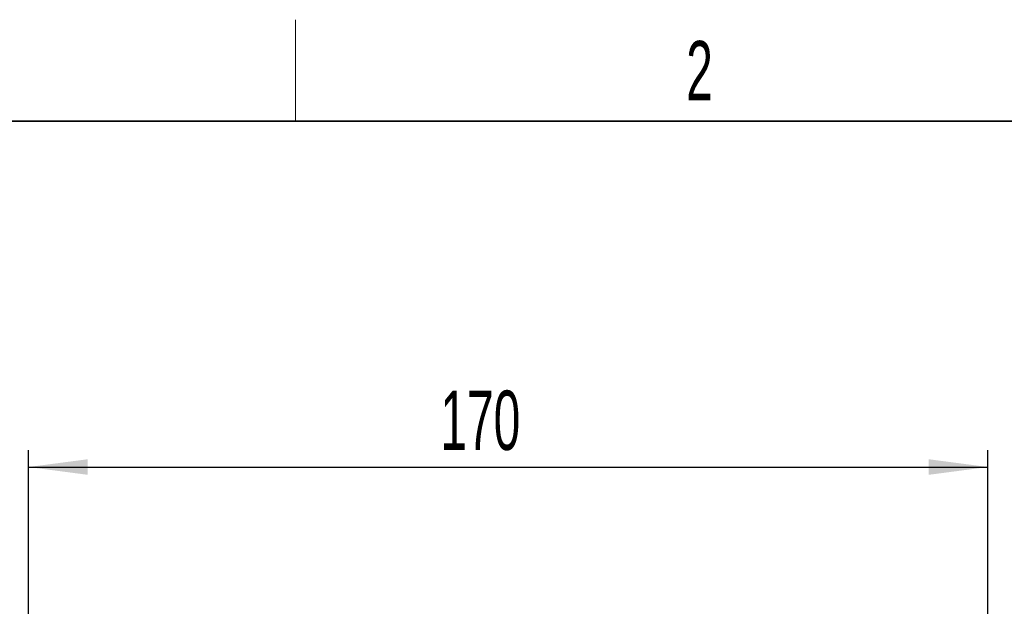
# Model space of a CAD drawing. Header units: millimetres. Extents: x 5 to 418, y 2 to 292.
# Tile 36 of 51: x 57 to 116, y 254 to 288. Entities that reach past the tile are written whole.
import ezdxf

# ---------------------------------------------------------------- set-up
doc = ezdxf.new("R2010")
doc.units = ezdxf.units.MM
doc.layers.add('SLD-0', color=7, linetype='Continuous')
doc.styles.add('SLDTEXTSTYLE0', font='TXT', dxfattribs={"width": 0.605})
doc.dimstyles.new('SLDDIMSTYLE0', dxfattribs={"dimtxt": 3.5, "dimasz": 3.5, "dimexe": 0, "dimexo": 0.0625, "dimgap": 0.875, "dimtad": 1, "dimlfac": 3, "dimrnd": 1e-09, "dimzin": 12, "dimdsep": 46, "dimtxsty": 'SLDTEXTSTYLE0', "dimsah": 1, "dimcen": 0.09, "dimadec": 0, "dimazin": 3, "dimtfac": 1, "dimtofl": 0, "dimtmove": 0, "dimatfit": 3, "dimfxl": 1, "dimfrac": 2, "dimtolj": 1, "dimtzin": 12, "dimarcsym": 0})

# ---------------------------------------------------------------- blocks, each defined once
blk = doc.blocks.new('_D_1')
at = {"layer": 'SLD-0', "color": 7}
for p, q in [((57.97, 243.635), (57.97, 263.084)), ((114.637, 243.635), (114.637, 263.084)), ((57.97, 262.084), (114.637, 262.084))]:
    blk.add_line(p, q, dxfattribs=at)
for points in [[(57.97, 262.084), (61.47, 261.624), (61.47, 262.544)], [(114.637, 262.084), (111.137, 262.544), (111.137, 261.624)]]:
    blk.add_solid(points, dxfattribs=at)
at = {"layer": 'SLD-0', "color": 7, "insert": (82.293, 266.596), "char_height": 3.5, "attachment_point": 1, "style": 'SLDTEXTSTYLE0'}
blk.add_mtext('170', dxfattribs=at)

msp = doc.modelspace()

# ---------------------------------------------------------------- linework, layer by layer
at = {"layer": 'SLD-0', "lineweight": 18}
msp.add_line((73.75, 282.5), (73.75, 288.5), dxfattribs=at)
at = {"layer": 'SLD-0', "lineweight": 35}
msp.add_line((408, 282.5), (26, 282.5), dxfattribs=at)

# ---------------------------------------------------------------- texts
at = {"layer": 'SLD-0', "insert": (97.6027, 287.243), "char_height": 3.5, "attachment_point": 2, "style": 'SLDTEXTSTYLE0'}
msp.add_mtext('2', dxfattribs=at)

# ---------------------------------------------------------------- dimensions: what is measured, and where the dimension line sits
at = {"layer": 'SLD-0', "color": 7}
dim = msp.add_linear_dim(base=(114.6369, 262.0845), p1=(57.9703, 243.635), p2=(114.6369, 243.635), dimstyle='SLDDIMSTYLE0', dxfattribs=at)
dim.commit()
dim.dimension.update_dxf_attribs({"geometry": '_D_1', "text_midpoint": (86.3036, 262.0845), "dimtype": 160})

doc.saveas('drawing.dxf')
